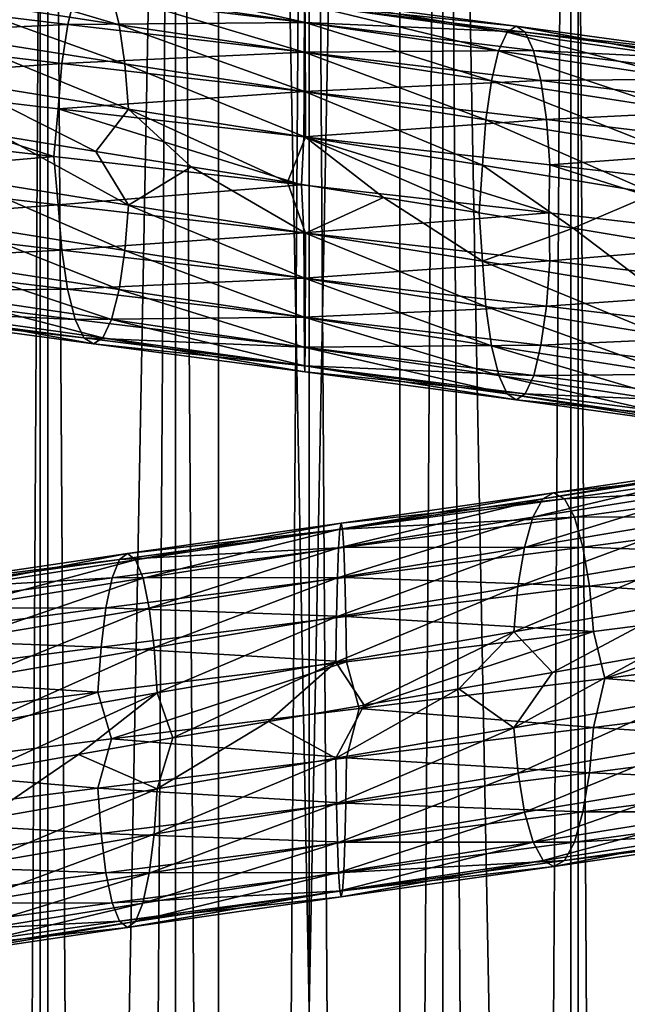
# Model space of a CAD drawing. Header units: metres. Extents: x -109 to 109, y -917 to 389.
# Tile 197 of 256: x -4 to 4, y -472 to -459. Entities that reach past the tile are written whole.
import ezdxf

# ---------------------------------------------------------------- set-up
doc = ezdxf.new("R2010")
doc.units = ezdxf.units.M
doc.layers.add('solid_24503124_XXX_01_SW0001', color=7, linetype='CONTINUOUS')
doc.layers.add('solid_24503124_XXX_01_SW0001_01', color=7, linetype='CONTINUOUS')

msp = doc.modelspace()

# ---------------------------------------------------------------- linework, layer by layer
at = {"layer": 'solid_24503124_XXX_01_SW0001'}
for points in [[(-5.794521, -410, 11.637158), (-5.795265, -535, 11.636799), (-3.557269, -535, 12.503851)], [(-3.557472, -410, -12.503769), (-3.557269, -535, -12.503851), (-5.795265, -535, -11.636799)], [(-3.557472, -410, -12.503769), (-5.795265, -535, -11.636799), (-5.794586, -410, -11.637126)], [(-5.794521, -410, 11.637158), (-3.557269, -535, 12.503851), (-3.557692, -410, 12.503706)], [(-3.557692, -410, 12.503706), (-3.557269, -535, 12.503851), (-1.199402, -410, 12.944548)], [(-1.199508, -410, -12.944538), (-3.557269, -535, -12.503851), (-3.557472, -410, -12.503769)], [(-1.199402, -410, 12.944548), (-3.557269, -535, 12.503851), (-1.198704, -535, 12.944597)], [(-1.199508, -410, -12.944538), (-1.198704, -535, -12.944597), (-3.557269, -535, -12.503851)], [(1.19961, -410, -12.944529), (-1.198704, -535, -12.944597), (-1.199508, -410, -12.944538)], [(1.19961, -410, -12.944529), (1.198704, -535, -12.944597), (-1.198704, -535, -12.944597)], [(-4.996175, -701, -406.876648), (-4.996158, -437, -406.876648), (-3.457402, -437, -407.765076)], [(-3.457262, -701, -407.765137), (-4.996175, -701, -406.876648), (-3.457402, -437, -407.765076)], [(-4.996175, -701, -393.123352), (-3.457262, -701, -392.234863), (-4.996158, -437, -393.123352)], [(-3.457262, -701, -392.234863), (-3.457402, -437, -392.234924), (-4.996158, -437, -393.123352)], [(-3.457262, -701, -407.765137), (-3.457402, -437, -407.765076), (-1.767193, -437, -408.31427)], [(-1.767249, -701, -391.68576), (-1.767193, -437, -391.68573), (-3.457402, -437, -392.234924)], [(-3.457262, -701, -392.234863), (-1.767249, -701, -391.68576), (-3.457402, -437, -392.234924)], [(-1.767249, -701, -408.31424), (-3.457262, -701, -407.765137), (-1.767193, -437, -408.31427)], [(-1.767249, -701, -408.31424), (0, -437, -408.5), (0, -701, -408.5)], [(-1.767249, -701, -408.31424), (-1.767193, -437, -408.31427), (0, -437, -408.5)], [(-1.767249, -701, -391.68576), (0, -701, -391.5), (-1.767193, -437, -391.68573)], [(-1.767193, -437, -391.68573), (0, -701, -391.5), (0, -437, -391.5)], [(1.767249, -701, -391.68576), (1.767193, -437, -391.68573), (0, -437, -391.5)], [(0, -701, -391.5), (1.767249, -701, -391.68576), (0, -437, -391.5)], [(-2.513224, -459.460083, -14.084453), (-2.612041, -459.062195, -14.638239), (-5.091814, -458.693787, -13.971557)], [(-4.899183, -459.091675, -13.442992), (-2.513224, -459.460083, -14.084453), (-5.091814, -458.693787, -13.971557)], [(-0.0547, -459.43219, -14.870553), (-0.057134, -459.188995, -15.53242), (-2.728299, -458.819, -15.289765)], [(-2.612041, -459.062195, -14.638239), (-0.0547, -459.43219, -14.870553), (-2.728299, -458.819, -15.289765)], [(-6.227307, -459.087036, -17.087265), (-3.194536, -459.455444, -17.902618), (-6.376127, -459.604797, -17.495615)], [(-3.095514, -459.05896, -17.347689), (-3.194536, -459.455444, -17.902618), (-6.227307, -459.087036, -17.087265)], [(-2.43713, -459.978851, -13.658015), (-2.513224, -459.460083, -14.084453), (-4.899183, -459.091675, -13.442992)], [(-4.750849, -459.610443, -13.035976), (-2.43713, -459.978851, -13.658015), (-4.899183, -459.091675, -13.442992)], [(-3.095514, -459.05896, -17.347689), (-0.064824, -459.428955, -17.623003), (-3.194536, -459.455444, -17.902618)], [(-0.062387, -459.187378, -16.960361), (-0.064824, -459.428955, -17.623003), (-3.095514, -459.05896, -17.347689)], [(-0.05263, -459.830078, -14.307979), (-0.0547, -459.43219, -14.870553), (-2.612041, -459.062195, -14.638239)], [(-2.513224, -459.460083, -14.084453), (-0.05263, -459.830078, -14.307979), (-2.612041, -459.062195, -14.638239)], [(-0.05976, -459.107391, -16.246262), (2.736031, -459.478973, -16.014271), (-0.062387, -459.187378, -16.960361)], [(2.615813, -459.560577, -15.310621), (2.736031, -459.478973, -16.014271), (-0.05976, -459.107391, -16.246262)], [(-0.057134, -459.188995, -15.53242), (2.615813, -459.560577, -15.310621), (-0.05976, -459.107391, -16.246262)], [(-0.062387, -459.187378, -16.960361), (2.856292, -459.55896, -16.718174), (-0.064824, -459.428955, -17.623003)], [(2.736031, -459.478973, -16.014271), (2.856292, -459.55896, -16.718174), (-0.062387, -459.187378, -16.960361)], [(2.504348, -459.803772, -14.658206), (2.615813, -459.560577, -15.310621), (-0.057134, -459.188995, -15.53242)], [(-0.0547, -459.43219, -14.870553), (2.504348, -459.803772, -14.658206), (-0.057134, -459.188995, -15.53242)], [(-3.194536, -459.455444, -17.902618), (-3.270879, -459.973206, -18.330456), (-6.376127, -459.604797, -17.495615)], [(-3.194536, -459.455444, -17.902618), (-0.066898, -459.825439, -18.186741), (-3.270879, -459.973206, -18.330456)], [(-0.064824, -459.428955, -17.623003), (-0.066898, -459.825439, -18.186741), (-3.194536, -459.455444, -17.902618)], [(-0.051037, -460.348846, -13.874773), (-0.05263, -459.830078, -14.307979), (-2.513224, -459.460083, -14.084453)], [(-2.43713, -459.978851, -13.658015), (-0.051037, -460.348846, -13.874773), (-2.513224, -459.460083, -14.084453)], [(-0.064824, -459.428955, -17.623003), (2.967888, -459.800537, -17.371353), (-0.066898, -459.825439, -18.186741)], [(2.856292, -459.55896, -16.718174), (2.967888, -459.800537, -17.371353), (-0.064824, -459.428955, -17.623003)], [(2.409605, -460.20166, -14.103664), (2.504348, -459.803772, -14.658206), (-0.0547, -459.43219, -14.870553)], [(-0.05263, -459.830078, -14.307979), (2.409605, -460.20166, -14.103664), (-0.0547, -459.43219, -14.870553)], [(-6.376127, -459.604797, -17.495615), (-3.270879, -459.973206, -18.330456), (-6.471883, -460.2034, -17.758364)], [(-2.388303, -460.578064, -13.38438), (-2.43713, -459.978851, -13.658015), (-4.750849, -459.610443, -13.035976)], [(-4.655667, -460.209656, -12.774804), (-2.388303, -460.578064, -13.38438), (-4.750849, -459.610443, -13.035976)], [(-0.066898, -459.825439, -18.186741), (-0.068497, -460.343201, -18.621367), (-3.270879, -459.973206, -18.330456)], [(-0.066898, -459.825439, -18.186741), (3.062827, -460.197021, -17.92704), (-0.068497, -460.343201, -18.621367)], [(2.967888, -459.800537, -17.371353), (3.062827, -460.197021, -17.92704), (-0.066898, -459.825439, -18.186741)], [(2.336649, -460.720428, -13.676645), (2.409605, -460.20166, -14.103664), (-0.05263, -459.830078, -14.307979)], [(-0.051037, -460.348846, -13.874773), (2.336649, -460.720428, -13.676645), (-0.05263, -459.830078, -14.307979)], [(-3.270879, -459.973206, -18.330456), (-3.320001, -460.571808, -18.605742), (-6.471883, -460.2034, -17.758364)], [(-3.270879, -459.973206, -18.330456), (-0.068497, -460.343201, -18.621367), (-3.320001, -460.571808, -18.605742)], [(-0.050014, -460.948059, -13.596796), (-0.051037, -460.348846, -13.874773), (-2.43713, -459.978851, -13.658015)], [(-2.388303, -460.578064, -13.38438), (-0.050014, -460.948059, -13.596796), (-2.43713, -459.978851, -13.658015)], [(-6.471883, -460.2034, -17.758364), (-3.37664, -461.205658, -18.695971), (-6.551762, -460.836243, -17.834396)], [(-6.471883, -460.2034, -17.758364), (-3.320001, -460.571808, -18.605742), (-3.37664, -461.205658, -18.695971)], [(-4.655667, -460.209656, -12.774804), (-4.052975, -460.936523, -12.876695), (-2.821983, -461.137543, -13.200649)], [(-4.655667, -460.209656, -12.774804), (-2.821983, -461.137543, -13.200649), (-2.388303, -460.578064, -13.38438)], [(3.062827, -460.197021, -17.92704), (3.136022, -460.714783, -18.355459), (-0.068497, -460.343201, -18.621367)], [(-0.068497, -460.343201, -18.621367), (-0.069525, -460.941803, -18.901022), (-3.320001, -460.571808, -18.605742)], [(-0.068497, -460.343201, -18.621367), (3.136022, -460.714783, -18.355459), (-0.069525, -460.941803, -18.901022)], [(2.289835, -461.319641, -13.402637), (2.336649, -460.720428, -13.676645), (-0.051037, -460.348846, -13.874773)], [(-0.050014, -460.948059, -13.596796), (2.289835, -461.319641, -13.402637), (-0.051037, -460.348846, -13.874773)], [(-3.320001, -460.571808, -18.605742), (-0.103205, -461.576385, -18.999685), (-3.37664, -461.205658, -18.695971)], [(-3.320001, -460.571808, -18.605742), (-0.069525, -460.941803, -18.901022), (-0.103205, -461.576385, -18.999685)], [(-2.388303, -460.578064, -13.38438), (-2.821983, -461.137543, -13.200649), (-1.561243, -461.339783, -13.408563)], [(-2.388303, -460.578064, -13.38438), (-1.561243, -461.339783, -13.408563), (-0.2884, -461.542236, -13.496805)], [(-2.388303, -460.578064, -13.38438), (-0.2884, -461.542236, -13.496805), (-0.050014, -460.948059, -13.596796)], [(-6.551762, -460.836243, -17.834396), (-3.37664, -461.205658, -18.695971), (-6.472542, -461.473846, -17.760172)], [(3.136022, -460.714783, -18.355459), (3.183119, -461.313385, -18.631121), (-0.069525, -460.941803, -18.901022)], [(-4.656326, -461.480103, -12.776612), (-2.388641, -461.848511, -13.386275), (-4.052975, -460.936523, -12.876695)], [(-2.388641, -461.848511, -13.386275), (-2.821983, -461.137543, -13.200649), (-4.052975, -460.936523, -12.876695)], [(-0.069525, -460.941803, -18.901022), (3.166723, -461.947937, -18.734152), (-0.103205, -461.576385, -18.999685)], [(-3.37664, -461.205658, -18.695971), (-3.320339, -461.842255, -18.607635), (-6.472542, -461.473846, -17.760172)], [(-3.37664, -461.205658, -18.695971), (-0.103205, -461.576385, -18.999685), (-3.320339, -461.842255, -18.607635)], [(-2.388641, -461.848511, -13.386275), (-1.561243, -461.339783, -13.408563), (-2.821983, -461.137543, -13.200649)], [(-2.388641, -461.848511, -13.386275), (-0.050021, -462.218506, -13.598721), (-1.561243, -461.339783, -13.408563)], [(-0.050021, -462.218506, -13.598721), (-0.2884, -461.542236, -13.496805), (-1.561243, -461.339783, -13.408563)], [(-6.472542, -461.473846, -17.760172), (-3.320339, -461.842255, -18.607635), (-6.37736, -462.073029, -17.499001)], [(-4.752083, -462.078674, -13.039362), (-2.437763, -462.447113, -13.661562), (-4.656326, -461.480103, -12.776612)], [(-2.437763, -462.447113, -13.661562), (-2.388641, -461.848511, -13.386275), (-4.656326, -461.480103, -12.776612)], [(-0.103205, -461.576385, -18.999685), (-0.069532, -462.21225, -18.902946), (-3.320339, -461.842255, -18.607635)], [(-0.050021, -462.218506, -13.598721), (0.983873, -461.744629, -13.464141), (-0.2884, -461.542236, -13.496805)], [(-0.103205, -461.576385, -18.999685), (3.166723, -461.947937, -18.734152), (-0.069532, -462.21225, -18.902946)], [(-3.320339, -461.842255, -18.607635), (-3.271512, -462.441467, -18.334002), (-6.37736, -462.073029, -17.499001)], [(-3.320339, -461.842255, -18.607635), (-0.069532, -462.21225, -18.902946), (-3.271512, -462.441467, -18.334002)], [(-2.437763, -462.447113, -13.661562), (-0.05105, -462.817108, -13.878376), (-2.388641, -461.848511, -13.386275)], [(-0.05105, -462.817108, -13.878376), (-0.050021, -462.218506, -13.598721), (-2.388641, -461.848511, -13.386275)], [(3.166723, -461.947937, -18.734152), (3.183443, -462.583832, -18.633018), (-0.069532, -462.21225, -18.902946)], [(-6.37736, -462.073029, -17.499001), (-3.271512, -462.441467, -18.334002), (-6.229027, -462.591797, -17.091984)], [(-4.900903, -462.596436, -13.447712), (-2.514106, -462.964874, -14.089397), (-4.752083, -462.078674, -13.039362)], [(-2.514106, -462.964874, -14.089397), (-2.437763, -462.447113, -13.661562), (-4.752083, -462.078674, -13.039362)], [(-0.069532, -462.21225, -18.902946), (-0.06851, -462.811462, -18.624969), (-3.271512, -462.441467, -18.334002)], [(-0.069532, -462.21225, -18.902946), (3.183443, -462.583832, -18.633018), (-0.06851, -462.811462, -18.624969)], [(-0.05105, -462.817108, -13.878376), (2.337255, -463.18869, -13.680197), (-0.050021, -462.218506, -13.598721)], [(2.337255, -463.18869, -13.680197), (2.290159, -462.590088, -13.404534), (-0.050021, -462.218506, -13.598721)], [(-3.271512, -462.441467, -18.334002), (-3.195418, -462.960236, -17.907564), (-6.229027, -462.591797, -17.091984)], [(-3.271512, -462.441467, -18.334002), (-0.06851, -462.811462, -18.624969), (-3.195418, -462.960236, -17.907564)], [(-2.514106, -462.964874, -14.089397), (-0.052649, -463.334869, -14.313002), (-2.437763, -462.447113, -13.661562)], [(-0.052649, -463.334869, -14.313002), (-0.05105, -462.817108, -13.878376), (-2.437763, -462.447113, -13.661562)], [(-6.229027, -462.591797, -17.091984), (-3.195418, -462.960236, -17.907564), (-6.036396, -462.989716, -16.563419)], [(-5.093932, -462.99295, -13.977368), (-2.613128, -463.361359, -14.644328), (-4.900903, -462.596436, -13.447712)], [(-2.613128, -463.361359, -14.644328), (-2.514106, -462.964874, -14.089397), (-4.900903, -462.596436, -13.447712)], [(3.183443, -462.583832, -18.633018), (3.136629, -463.183014, -18.359011), (-0.06851, -462.811462, -18.624969)], [(-0.06851, -462.811462, -18.624969), (-0.066916, -463.330231, -18.191765), (-3.195418, -462.960236, -17.907564)], [(-0.06851, -462.811462, -18.624969), (3.136629, -463.183014, -18.359011), (-0.066916, -463.330231, -18.191765)], [(-0.052649, -463.334869, -14.313002), (2.410451, -463.706451, -14.108616), (-0.05105, -462.817108, -13.878376)], [(2.410451, -463.706451, -14.108616), (2.337255, -463.18869, -13.680197), (-0.05105, -462.817108, -13.878376)], [(-3.195418, -462.960236, -17.907564), (-3.096601, -463.358124, -17.353777), (-6.036396, -462.989716, -16.563419)], [(-6.036396, -462.989716, -16.563419), (-3.096601, -463.358124, -17.353777), (-5.809767, -463.23291, -15.941566)], [(-5.320827, -463.234528, -14.59995), (-2.729522, -463.602936, -15.296618), (-5.093932, -462.99295, -13.977368)], [(-2.729522, -463.602936, -15.296618), (-2.613128, -463.361359, -14.644328), (-5.093932, -462.99295, -13.977368)], [(-3.195418, -462.960236, -17.907564), (-0.066916, -463.330231, -18.191765), (-3.096601, -463.358124, -17.353777)], [(-2.613128, -463.361359, -14.644328), (-0.054722, -463.731354, -14.876739), (-2.514106, -462.964874, -14.089397)], [(-0.054722, -463.731354, -14.876739), (-0.052649, -463.334869, -14.313002), (-2.514106, -462.964874, -14.089397)], [(-5.809767, -463.23291, -15.941566), (-2.980343, -463.601318, -16.702251), (-5.565341, -463.314514, -15.27088)], [(-3.096601, -463.358124, -17.353777), (-2.980343, -463.601318, -16.702251), (-5.809767, -463.23291, -15.941566)], [(-5.565341, -463.314514, -15.27088), (-2.854955, -463.682922, -15.999561), (-5.320827, -463.234528, -14.59995)], [(-2.854955, -463.682922, -15.999561), (-2.729522, -463.602936, -15.296618), (-5.320827, -463.234528, -14.59995)], [(3.136629, -463.183014, -18.359011), (3.063673, -463.701782, -17.931992), (-0.066916, -463.330231, -18.191765)], [(-2.980343, -463.601318, -16.702251), (-2.854955, -463.682922, -15.999561), (-5.565341, -463.314514, -15.27088)], [(-0.066916, -463.330231, -18.191765), (-0.064847, -463.728119, -17.629189), (-3.096601, -463.358124, -17.353777)], [(-3.096601, -463.358124, -17.353777), (-0.064847, -463.728119, -17.629189), (-2.980343, -463.601318, -16.702251)], [(-2.729522, -463.602936, -15.296618), (-0.05716, -463.972931, -15.53938), (-2.613128, -463.361359, -14.644328)], [(-0.05716, -463.972931, -15.53938), (-0.054722, -463.731354, -14.876739), (-2.613128, -463.361359, -14.644328)], [(-0.066916, -463.330231, -18.191765), (3.063673, -463.701782, -17.931992), (-0.064847, -463.728119, -17.629189)], [(-0.054722, -463.731354, -14.876739), (2.50539, -464.102936, -14.664304), (-0.052649, -463.334869, -14.313002)], [(2.50539, -464.102936, -14.664304), (2.410451, -463.706451, -14.108616), (-0.052649, -463.334869, -14.313002)], [(-2.980343, -463.601318, -16.702251), (-0.062412, -463.971313, -16.967321), (-2.854955, -463.682922, -15.999561)], [(-0.064847, -463.728119, -17.629189), (-0.062412, -463.971313, -16.967321), (-2.980343, -463.601318, -16.702251)], [(-2.854955, -463.682922, -15.999561), (-0.059787, -464.052917, -16.253481), (-2.729522, -463.602936, -15.296618)], [(-0.062412, -463.971313, -16.967321), (-0.059787, -464.052917, -16.253481), (-2.854955, -463.682922, -15.999561)], [(-0.059787, -464.052917, -16.253481), (-0.05716, -463.972931, -15.53938), (-2.729522, -463.602936, -15.296618)], [(3.063673, -463.701782, -17.931992), (2.96893, -464.099701, -17.377449), (-0.064847, -463.728119, -17.629189)], [(-0.064847, -463.728119, -17.629189), (2.96893, -464.099701, -17.377449), (-0.062412, -463.971313, -16.967321)], [(-0.05716, -463.972931, -15.53938), (2.616985, -464.344513, -15.317483), (-0.054722, -463.731354, -14.876739)], [(2.616985, -464.344513, -15.317483), (2.50539, -464.102936, -14.664304), (-0.054722, -463.731354, -14.876739)], [(-0.062412, -463.971313, -16.967321), (2.857465, -464.342896, -16.725035), (-0.059787, -464.052917, -16.253481)], [(2.96893, -464.099701, -17.377449), (2.857465, -464.342896, -16.725035), (-0.062412, -463.971313, -16.967321)], [(-0.059787, -464.052917, -16.253481), (2.737247, -464.4245, -16.021385), (-0.05716, -463.972931, -15.53938)], [(2.857465, -464.342896, -16.725035), (2.737247, -464.4245, -16.021385), (-0.059787, -464.052917, -16.253481)], [(2.737247, -464.4245, -16.021385), (2.616985, -464.344513, -15.317483), (-0.05716, -463.972931, -15.53938)], [(-2.507078, -466.537048, 16.773304), (-5.378362, -466.942017, 16.084969), (-2.60503, -466.778625, 17.428637)], [(-5.151911, -466.86203, 15.407726), (-5.378362, -466.942017, 16.084969), (-2.507078, -466.537048, 16.773304)], [(-2.40152, -466.457062, 16.06708), (-5.151911, -466.86203, 15.407726), (-2.507078, -466.537048, 16.773304)], [(-4.925542, -466.943634, 14.730728), (-5.151911, -466.86203, 15.407726), (-2.40152, -466.457062, 16.06708)], [(-2.296, -466.538666, 15.361111), (-4.925542, -466.943634, 14.730728), (-2.40152, -466.457062, 16.06708)], [(-4.715655, -467.186829, 14.103024), (-4.925542, -466.943634, 14.730728), (-2.296, -466.538666, 15.361111)], [(-2.198163, -466.78186, 14.706544), (-4.715655, -467.186829, 14.103024), (-2.296, -466.538666, 15.361111)], [(-2.60503, -466.778625, 17.428637), (-5.588495, -467.183594, 16.713408), (-2.688361, -467.17511, 17.986156)], [(-5.378362, -466.942017, 16.084969), (-5.588495, -467.183594, 16.713408), (-2.60503, -466.778625, 17.428637)], [(-4.537255, -467.584717, 13.569485), (-4.715655, -467.186829, 14.103024), (-2.198163, -466.78186, 14.706544)], [(-2.115003, -467.179749, 14.150174), (-4.537255, -467.584717, 13.569485), (-2.198163, -466.78186, 14.706544)], [(-2.688361, -467.17511, 17.986156), (-5.767263, -467.580078, 17.248049), (-2.752608, -467.692871, 18.415989)], [(-5.588495, -467.183594, 16.713408), (-5.767263, -467.580078, 17.248049), (-2.688361, -467.17511, 17.986156)], [(-4.399879, -468.103485, 13.158639), (-4.537255, -467.584717, 13.569485), (-2.115003, -467.179749, 14.150174)], [(-2.050967, -467.698517, 13.721746), (-4.399879, -468.103485, 13.158639), (-2.115003, -467.179749, 14.150174)], [(-5.767263, -467.580078, 17.248049), (-5.905089, -468.097839, 17.660242), (-2.752608, -467.692871, 18.415989)], [(-2.752608, -467.692871, 18.415989), (-5.905089, -468.097839, 17.660242), (-2.793946, -468.291473, 18.69256)], [(-4.311729, -468.702698, 12.89501), (-4.399879, -468.103485, 13.158639), (-2.050967, -467.698517, 13.721746)], [(-2.009876, -468.297729, 13.446836), (-4.311729, -468.702698, 12.89501), (-2.050967, -467.698517, 13.721746)], [(0.490811, -467.888123, 18.894238), (-2.793946, -468.291473, 18.69256), (-2.613921, -468.905823, 18.818289)], [(0.353074, -467.894348, 13.591914), (-1.801977, -468.89624, 13.378434), (-2.009876, -468.297729, 13.446836)], [(0.353074, -467.894348, 13.591914), (-0.538377, -468.67865, 13.488484), (-1.801977, -468.89624, 13.378434)], [(0.353074, -467.894348, 13.591914), (0.725353, -468.462311, 13.480282), (-0.538377, -468.67865, 13.488484)], [(-5.905089, -468.097839, 17.660242), (-5.993772, -468.696442, 17.925463), (-2.793946, -468.291473, 18.69256)], [(-2.793946, -468.291473, 18.69256), (-5.993772, -468.696442, 17.925463), (-5.803543, -469.306213, 18.091854)], [(-2.793946, -468.291473, 18.69256), (-5.803543, -469.306213, 18.091854), (-2.613921, -468.905823, 18.818289)], [(-2.009876, -468.297729, 13.446836), (-4.267414, -469.332306, 12.80765), (-4.311729, -468.702698, 12.89501)], [(-2.009876, -468.297729, 13.446836), (-3.049563, -469.114288, 13.150863), (-4.267414, -469.332306, 12.80765)], [(-2.009876, -468.297729, 13.446836), (-1.801977, -468.89624, 13.378434), (-3.049563, -469.114288, 13.150863)], [(-2.010161, -469.568176, 13.448738), (-1.801977, -468.89624, 13.378434), (-0.538377, -468.67865, 13.488484)], [(0.353124, -469.164795, 13.593839), (-2.010161, -469.568176, 13.448738), (-0.538377, -468.67865, 13.488484)], [(-2.613921, -468.905823, 18.818289), (-5.803543, -469.306213, 18.091854), (-2.794231, -469.56192, 18.694464)], [(-2.010161, -469.568176, 13.448738), (-3.049563, -469.114288, 13.150863), (-1.801977, -468.89624, 13.378434)], [(-4.312339, -469.973145, 12.896834), (-4.267414, -469.332306, 12.80765), (-3.049563, -469.114288, 13.150863)], [(-2.010161, -469.568176, 13.448738), (-4.312339, -469.973145, 12.896834), (-3.049563, -469.114288, 13.150863)], [(-5.803543, -469.306213, 18.091854), (-5.994382, -469.966888, 17.927288), (-2.794231, -469.56192, 18.694464)], [(-2.794231, -469.56192, 18.694464), (-5.994382, -469.966888, 17.927288), (-2.75314, -470.161133, 18.419552)], [(-4.401022, -470.571716, 13.162056), (-4.312339, -469.973145, 12.896834), (-2.010161, -469.568176, 13.448738)], [(-2.051499, -470.166779, 13.725309), (-4.401022, -470.571716, 13.162056), (-2.010161, -469.568176, 13.448738)], [(-5.994382, -469.966888, 17.927288), (-5.906231, -470.566071, 17.663658), (-2.75314, -470.161133, 18.419552)], [(-2.75314, -470.161133, 18.419552), (-5.906231, -470.566071, 17.663658), (-2.689104, -470.679901, 17.991125)], [(-4.538848, -471.089478, 13.574249), (-4.401022, -470.571716, 13.162056), (-2.051499, -470.166779, 13.725309)], [(-2.115746, -470.68454, 14.155142), (-4.538848, -471.089478, 13.574249), (-2.051499, -470.166779, 13.725309)], [(-5.906231, -470.566071, 17.663658), (-5.768857, -471.084839, 17.252813), (-2.689104, -470.679901, 17.991125)], [(-2.689104, -470.679901, 17.991125), (-5.768857, -471.084839, 17.252813), (-2.605944, -471.077789, 17.434755)], [(-4.717617, -471.485992, 14.10889), (-4.538848, -471.089478, 13.574249), (-2.115746, -470.68454, 14.155142)], [(-2.199077, -471.081024, 14.712662), (-4.717617, -471.485992, 14.10889), (-2.115746, -470.68454, 14.155142)], [(-5.768857, -471.084839, 17.252813), (-5.590456, -471.482758, 16.719275), (-2.605944, -471.077789, 17.434755)], [(-2.605944, -471.077789, 17.434755), (-5.590456, -471.482758, 16.719275), (-2.508107, -471.320984, 16.780188)], [(-4.927749, -471.72757, 14.737329), (-4.717617, -471.485992, 14.10889), (-2.199077, -471.081024, 14.712662)], [(-2.297029, -471.322601, 15.367994), (-4.927749, -471.72757, 14.737329), (-2.199077, -471.081024, 14.712662)], [(-5.590456, -471.482758, 16.719275), (-5.380569, -471.725952, 16.09157), (-2.508107, -471.320984, 16.780188)], [(-2.508107, -471.320984, 16.780188), (-5.380569, -471.725952, 16.09157), (-2.402587, -471.402588, 16.074219)], [(-5.1542, -471.807556, 15.414572), (-4.927749, -471.72757, 14.737329), (-2.297029, -471.322601, 15.367994)], [(-2.402587, -471.402588, 16.074219), (-5.1542, -471.807556, 15.414572), (-2.297029, -471.322601, 15.367994)], [(-5.380569, -471.725952, 16.09157), (-5.1542, -471.807556, 15.414572), (-2.402587, -471.402588, 16.074219)]]:
    msp.add_3dface(points, dxfattribs=at)
at = {"layer": 'solid_24503124_XXX_01_SW0001_01'}
for points in [[(-1.199402, -410, 12.944548), (-1.198704, -535, 12.944597), (1.198704, -535, 12.944597)], [(-1.199402, -410, 12.944548), (1.198704, -535, 12.944597), (1.199402, -410, 12.944548)], [(1.199402, -410, 12.944548), (1.198704, -535, 12.944597), (3.557269, -535, 12.503851)], [(1.19961, -410, -12.944529), (3.557269, -535, -12.503851), (1.198704, -535, -12.944597)], [(1.199402, -410, 12.944548), (3.557269, -535, 12.503851), (3.557692, -410, 12.503706)], [(3.557568, -410, -12.503741), (3.557269, -535, -12.503851), (1.19961, -410, -12.944529)], [(3.557692, -410, 12.503706), (3.557269, -535, 12.503851), (5.795265, -535, 11.636799)], [(5.79467, -410, -11.637084), (5.795265, -535, -11.636799), (3.557269, -535, -12.503851)], [(5.79467, -410, -11.637084), (3.557269, -535, -12.503851), (3.557568, -410, -12.503741)], [(3.557692, -410, 12.503706), (5.795265, -535, 11.636799), (5.794521, -410, 11.637158)], [(0, -701, -408.5), (0, -437, -408.5), (1.767193, -437, -408.31427)], [(1.767249, -701, -408.31424), (0, -701, -408.5), (1.767193, -437, -408.31427)], [(3.457262, -701, -392.234863), (3.457402, -437, -392.234924), (1.767193, -437, -391.68573)], [(1.767249, -701, -391.68576), (3.457262, -701, -392.234863), (1.767193, -437, -391.68573)], [(1.767249, -701, -408.31424), (1.767193, -437, -408.31427), (3.457402, -437, -407.765076)], [(3.457262, -701, -407.765137), (1.767249, -701, -408.31424), (3.457402, -437, -407.765076)], [(3.457262, -701, -392.234863), (4.996175, -701, -393.123352), (3.457402, -437, -392.234924)], [(3.457262, -701, -407.765137), (3.457402, -437, -407.765076), (4.996158, -437, -406.876648)], [(4.996175, -701, -406.876648), (3.457262, -701, -407.765137), (4.996158, -437, -406.876648)], [(4.996175, -701, -393.123352), (4.996158, -437, -393.123352), (3.457402, -437, -392.234924)], [(2.615813, -459.560577, -15.310621), (5.210865, -459.933716, -14.632229), (2.736031, -459.478973, -16.014271)], [(2.736031, -459.478973, -16.014271), (5.450347, -459.852112, -15.3047), (2.856292, -459.55896, -16.718174)], [(5.210865, -459.933716, -14.632229), (5.450347, -459.852112, -15.3047), (2.736031, -459.478973, -16.014271)], [(2.504348, -459.803772, -14.658206), (4.98882, -460.17691, -14.008721), (2.615813, -459.560577, -15.310621)], [(4.98882, -460.17691, -14.008721), (5.210865, -459.933716, -14.632229), (2.615813, -459.560577, -15.310621)], [(2.856292, -459.55896, -16.718174), (5.689916, -459.932098, -15.977414), (2.967888, -459.800537, -17.371353)], [(5.450347, -459.852112, -15.3047), (5.689916, -459.932098, -15.977414), (2.856292, -459.55896, -16.718174)], [(2.409605, -460.20166, -14.103664), (4.800086, -460.574799, -13.478751), (2.504348, -459.803772, -14.658206)], [(4.800086, -460.574799, -13.478751), (4.98882, -460.17691, -14.008721), (2.504348, -459.803772, -14.658206)], [(2.967888, -459.800537, -17.371353), (5.91222, -460.173676, -16.601652), (3.062827, -460.197021, -17.92704)], [(5.689916, -459.932098, -15.977414), (5.91222, -460.173676, -16.601652), (2.967888, -459.800537, -17.371353)], [(5.91222, -460.173676, -16.601652), (6.101345, -460.57016, -17.132717), (3.062827, -460.197021, -17.92704)], [(2.336649, -460.720428, -13.676645), (4.654752, -461.093567, -13.070652), (2.409605, -460.20166, -14.103664)], [(4.654752, -461.093567, -13.070652), (4.800086, -460.574799, -13.478751), (2.409605, -460.20166, -14.103664)], [(3.062827, -460.197021, -17.92704), (6.101345, -460.57016, -17.132717), (3.136022, -460.714783, -18.355459)], [(6.101345, -460.57016, -17.132717), (6.247154, -461.087921, -17.542154), (3.136022, -460.714783, -18.355459)], [(2.289835, -461.319641, -13.402637), (4.561496, -461.69278, -12.808785), (2.336649, -460.720428, -13.676645)], [(4.561496, -461.69278, -12.808785), (4.654752, -461.093567, -13.070652), (2.336649, -460.720428, -13.676645)], [(3.136022, -460.714783, -18.355459), (6.247154, -461.087921, -17.542154), (3.183119, -461.313385, -18.631121)], [(-0.050014, -460.948059, -13.596796), (-0.2884, -461.542236, -13.496805), (0.983873, -461.744629, -13.464141)], [(-0.069525, -460.941803, -18.901022), (3.183119, -461.313385, -18.631121), (3.166723, -461.947937, -18.734152)], [(-0.050014, -460.948059, -13.596796), (0.983873, -461.744629, -13.464141), (2.246998, -461.947449, -13.311622)], [(-0.050014, -460.948059, -13.596796), (2.246998, -461.947449, -13.311622), (2.289835, -461.319641, -13.402637)], [(6.247154, -461.087921, -17.542154), (6.340974, -461.686523, -17.805601), (3.183119, -461.313385, -18.631121)], [(2.289835, -461.319641, -13.402637), (2.246998, -461.947449, -13.311622), (3.49167, -462.15094, -13.040643)], [(2.289835, -461.319641, -13.402637), (3.49167, -462.15094, -13.040643), (4.561496, -461.69278, -12.808785)], [(3.183119, -461.313385, -18.631121), (6.346676, -462.321564, -17.908461), (3.166723, -461.947937, -18.734152)], [(3.183119, -461.313385, -18.631121), (6.340974, -461.686523, -17.805601), (6.346676, -462.321564, -17.908461)], [(-0.050021, -462.218506, -13.598721), (2.290159, -462.590088, -13.404534), (0.983873, -461.744629, -13.464141)], [(2.290159, -462.590088, -13.404534), (2.246998, -461.947449, -13.311622), (0.983873, -461.744629, -13.464141)], [(4.561496, -461.69278, -12.808785), (3.49167, -462.15094, -13.040643), (4.706374, -462.355133, -12.65289)], [(2.290159, -462.590088, -13.404534), (3.49167, -462.15094, -13.040643), (2.246998, -461.947449, -13.311622)], [(3.166723, -461.947937, -18.734152), (6.346676, -462.321564, -17.908461), (3.183443, -462.583832, -18.633018)], [(2.290159, -462.590088, -13.404534), (4.562141, -462.963226, -12.810598), (3.49167, -462.15094, -13.040643)], [(4.562141, -462.963226, -12.810598), (4.706374, -462.355133, -12.65289), (3.49167, -462.15094, -13.040643)], [(6.346676, -462.321564, -17.908461), (6.34162, -462.95697, -17.807415), (3.183443, -462.583832, -18.633018)], [(4.655961, -463.561829, -13.074046), (4.562141, -462.963226, -12.810598), (2.290159, -462.590088, -13.404534)], [(2.337255, -463.18869, -13.680197), (4.655961, -463.561829, -13.074046), (2.290159, -462.590088, -13.404534)], [(3.183443, -462.583832, -18.633018), (6.34162, -462.95697, -17.807415), (3.136629, -463.183014, -18.359011)], [(6.34162, -462.95697, -17.807415), (6.248363, -463.556183, -17.545547), (3.136629, -463.183014, -18.359011)], [(4.801771, -464.07959, -13.483483), (4.655961, -463.561829, -13.074046), (2.337255, -463.18869, -13.680197)], [(2.410451, -463.706451, -14.108616), (4.801771, -464.07959, -13.483483), (2.337255, -463.18869, -13.680197)], [(3.136629, -463.183014, -18.359011), (6.248363, -463.556183, -17.545547), (3.063673, -463.701782, -17.931992)], [(6.248363, -463.556183, -17.545547), (6.10303, -464.074951, -17.137449), (3.063673, -463.701782, -17.931992)], [(3.063673, -463.701782, -17.931992), (6.10303, -464.074951, -17.137449), (2.96893, -464.099701, -17.377449)], [(4.990895, -464.476074, -14.014548), (4.801771, -464.07959, -13.483483), (2.410451, -463.706451, -14.108616)], [(2.50539, -464.102936, -14.664304), (4.990895, -464.476074, -14.014548), (2.410451, -463.706451, -14.108616)], [(6.10303, -464.074951, -17.137449), (5.914296, -464.472839, -16.607479), (2.96893, -464.099701, -17.377449)], [(5.2132, -464.717651, -14.638786), (4.990895, -464.476074, -14.014548), (2.50539, -464.102936, -14.664304)], [(2.616985, -464.344513, -15.317483), (5.2132, -464.717651, -14.638786), (2.50539, -464.102936, -14.664304)], [(2.96893, -464.099701, -17.377449), (5.914296, -464.472839, -16.607479), (2.857465, -464.342896, -16.725035)], [(5.452769, -464.797638, -15.311501), (5.2132, -464.717651, -14.638786), (2.616985, -464.344513, -15.317483)], [(2.737247, -464.4245, -16.021385), (5.452769, -464.797638, -15.311501), (2.616985, -464.344513, -15.317483)], [(2.857465, -464.342896, -16.725035), (5.692251, -464.716034, -15.983971), (2.737247, -464.4245, -16.021385)], [(5.914296, -464.472839, -16.607479), (5.692251, -464.716034, -15.983971), (2.857465, -464.342896, -16.725035)], [(5.692251, -464.716034, -15.983971), (5.452769, -464.797638, -15.311501), (2.737247, -464.4245, -16.021385)], [(3.090058, -465.733551, 15.221568), (3.232071, -465.651947, 15.921124), (5.944644, -465.251801, 15.118834)], [(5.683443, -465.333374, 14.454529), (3.090058, -465.733551, 15.221568), (5.944644, -465.251801, 15.118834)], [(5.944644, -465.251801, 15.118834), (3.232071, -465.651947, 15.921124), (6.205939, -465.331787, 15.783378)], [(2.958385, -465.976746, 14.572948), (3.090058, -465.733551, 15.221568), (5.683443, -465.333374, 14.454529)], [(5.441261, -465.576569, 13.838593), (2.958385, -465.976746, 14.572948), (5.683443, -465.333374, 14.454529)], [(3.232071, -465.651947, 15.921124), (3.374136, -465.731934, 16.620932), (6.205939, -465.331787, 15.783378)], [(6.205939, -465.331787, 15.783378), (3.374136, -465.731934, 16.620932), (6.448405, -465.573364, 16.400034)], [(0.403337, -466.135284, 15.526844), (0.421874, -466.05368, 16.240429), (3.232071, -465.651947, 15.921124)], [(3.090058, -465.733551, 15.221568), (0.403337, -466.135284, 15.526844), (3.232071, -465.651947, 15.921124)], [(3.232071, -465.651947, 15.921124), (0.421874, -466.05368, 16.240429), (3.374136, -465.731934, 16.620932)], [(2.846464, -466.374634, 14.021631), (2.958385, -465.976746, 14.572948), (5.441261, -465.576569, 13.838593)], [(5.23541, -465.974487, 13.315059), (2.846464, -466.374634, 14.021631), (5.441261, -465.576569, 13.838593)], [(3.374136, -465.731934, 16.620932), (3.505964, -465.973511, 17.270311), (6.448405, -465.573364, 16.400034)], [(6.448405, -465.573364, 16.400034), (3.505964, -465.973511, 17.270311), (6.654681, -465.969849, 16.92465)], [(0.38615, -466.378479, 14.865215), (0.403337, -466.135284, 15.526844), (3.090058, -465.733551, 15.221568)], [(2.958385, -465.976746, 14.572948), (0.38615, -466.378479, 14.865215), (3.090058, -465.733551, 15.221568)], [(0.421874, -466.05368, 16.240429), (0.440417, -466.133667, 16.954273), (3.374136, -465.731934, 16.620932)], [(3.374136, -465.731934, 16.620932), (0.440417, -466.133667, 16.954273), (3.505964, -465.973511, 17.270311)], [(0.371542, -466.776398, 14.302842), (0.38615, -466.378479, 14.865215), (2.958385, -465.976746, 14.572948)], [(2.846464, -466.374634, 14.021631), (0.371542, -466.776398, 14.302842), (2.958385, -465.976746, 14.572948)], [(0.440417, -466.133667, 16.954273), (0.457624, -466.375275, 17.616676), (3.505964, -465.973511, 17.270311)], [(3.505964, -465.973511, 17.270311), (0.457624, -466.375275, 17.616676), (3.618115, -466.369995, 17.822767)], [(2.760282, -466.893402, 13.597095), (2.846464, -466.374634, 14.021631), (5.23541, -465.974487, 13.315059)], [(5.076896, -466.493256, 12.911917), (2.760282, -466.893402, 13.597095), (5.23541, -465.974487, 13.315059)], [(3.505964, -465.973511, 17.270311), (3.618115, -466.369995, 17.822767), (6.654681, -465.969849, 16.92465)], [(6.654681, -465.969849, 16.92465), (3.618115, -466.369995, 17.822767), (6.813715, -466.48761, 17.329115)], [(0.440417, -466.133667, 16.954273), (-2.507078, -466.537048, 16.773304), (0.457624, -466.375275, 17.616676)], [(-2.40152, -466.457062, 16.06708), (-2.507078, -466.537048, 16.773304), (0.440417, -466.133667, 16.954273)], [(0.421874, -466.05368, 16.240429), (-2.40152, -466.457062, 16.06708), (0.440417, -466.133667, 16.954273)], [(-2.296, -466.538666, 15.361111), (-2.40152, -466.457062, 16.06708), (0.421874, -466.05368, 16.240429)], [(0.403337, -466.135284, 15.526844), (-2.296, -466.538666, 15.361111), (0.421874, -466.05368, 16.240429)], [(-2.198163, -466.78186, 14.706544), (-2.296, -466.538666, 15.361111), (0.403337, -466.135284, 15.526844)], [(0.38615, -466.378479, 14.865215), (-2.198163, -466.78186, 14.706544), (0.403337, -466.135284, 15.526844)], [(0.457624, -466.375275, 17.616676), (-2.60503, -466.778625, 17.428637), (0.472263, -466.771759, 18.180212)], [(-2.507078, -466.537048, 16.773304), (-2.60503, -466.778625, 17.428637), (0.457624, -466.375275, 17.616676)], [(-2.115003, -467.179749, 14.150174), (-2.198163, -466.78186, 14.706544), (0.38615, -466.378479, 14.865215)], [(0.371542, -466.776398, 14.302842), (-2.115003, -467.179749, 14.150174), (0.38615, -466.378479, 14.865215)], [(0.360292, -467.295166, 13.869792), (0.371542, -466.776398, 14.302842), (2.846464, -466.374634, 14.021631)], [(2.760282, -466.893402, 13.597095), (0.360292, -467.295166, 13.869792), (2.846464, -466.374634, 14.021631)], [(0.457624, -466.375275, 17.616676), (0.472263, -466.771759, 18.180212), (3.618115, -466.369995, 17.822767)], [(3.618115, -466.369995, 17.822767), (0.472263, -466.771759, 18.180212), (3.704581, -466.887756, 18.248695)], [(3.618115, -466.369995, 17.822767), (3.704581, -466.887756, 18.248695), (6.813715, -466.48761, 17.329115)], [(2.70498, -467.492615, 13.324681), (2.760282, -466.893402, 13.597095), (5.076896, -466.493256, 12.911917)], [(4.975182, -467.092438, 12.65323), (2.70498, -467.492615, 13.324681), (5.076896, -466.493256, 12.911917)], [(6.813715, -466.48761, 17.329115), (3.704581, -466.887756, 18.248695), (6.916043, -467.086212, 17.589363)], [(0.472263, -466.771759, 18.180212), (-2.688361, -467.17511, 17.986156), (0.483549, -467.28952, 18.614681)], [(-2.60503, -466.778625, 17.428637), (-2.688361, -467.17511, 17.986156), (0.472263, -466.771759, 18.180212)], [(-2.050967, -467.698517, 13.721746), (-2.115003, -467.179749, 14.150174), (0.371542, -466.776398, 14.302842)], [(0.360292, -467.295166, 13.869792), (-2.050967, -467.698517, 13.721746), (0.371542, -466.776398, 14.302842)], [(0.472263, -466.771759, 18.180212), (0.483549, -467.28952, 18.614681), (3.704581, -466.887756, 18.248695)], [(0.353074, -467.894348, 13.591914), (0.360292, -467.295166, 13.869792), (2.760282, -466.893402, 13.597095)], [(2.70498, -467.492615, 13.324681), (0.353074, -467.894348, 13.591914), (2.760282, -466.893402, 13.597095)], [(3.704581, -466.887756, 18.248695), (0.483549, -467.28952, 18.614681), (3.760216, -467.486359, 18.522753)], [(3.704581, -466.887756, 18.248695), (3.760216, -467.486359, 18.522753), (6.916043, -467.086212, 17.589363)], [(6.916043, -467.086212, 17.589363), (3.760216, -467.486359, 18.522753), (3.910724, -468.108521, 18.592491)], [(6.916043, -467.086212, 17.589363), (3.910724, -468.108521, 18.592491), (7.051026, -467.711731, 17.642202)], [(-2.688361, -467.17511, 17.986156), (-2.752608, -467.692871, 18.415989), (0.483549, -467.28952, 18.614681)], [(4.975182, -467.092438, 12.65323), (3.219089, -468.031586, 13.109879), (2.70498, -467.492615, 13.324681)], [(4.975182, -467.092438, 12.65323), (4.434456, -467.81601, 12.750001), (3.219089, -468.031586, 13.109879)], [(0.483549, -467.28952, 18.614681), (-2.752608, -467.692871, 18.415989), (0.490811, -467.888123, 18.894238)], [(-2.009876, -468.297729, 13.446836), (-2.050967, -467.698517, 13.721746), (0.360292, -467.295166, 13.869792)], [(0.353074, -467.894348, 13.591914), (-2.009876, -468.297729, 13.446836), (0.360292, -467.295166, 13.869792)], [(0.483549, -467.28952, 18.614681), (0.490811, -467.888123, 18.894238), (3.760216, -467.486359, 18.522753)], [(2.70498, -467.492615, 13.324681), (0.725353, -468.462311, 13.480282), (0.353074, -467.894348, 13.591914)], [(3.760216, -467.486359, 18.522753), (0.490811, -467.888123, 18.894238), (0.662437, -468.50589, 18.987968)], [(3.760216, -467.486359, 18.522753), (0.662437, -468.50589, 18.987968), (3.910724, -468.108521, 18.592491)], [(2.70498, -467.492615, 13.324681), (1.980169, -468.246857, 13.35389), (0.725353, -468.462311, 13.480282)], [(2.70498, -467.492615, 13.324681), (3.219089, -468.031586, 13.109879), (1.980169, -468.246857, 13.35389)], [(-2.752608, -467.692871, 18.415989), (-2.793946, -468.291473, 18.69256), (0.490811, -467.888123, 18.894238)], [(7.051026, -467.711731, 17.642202), (3.910724, -468.108521, 18.592491), (6.916747, -468.356659, 17.591154)], [(2.705363, -468.763062, 13.326568), (3.219089, -468.031586, 13.109879), (4.434456, -467.81601, 12.750001)], [(4.975886, -468.362885, 12.655021), (2.705363, -468.763062, 13.326568), (4.434456, -467.81601, 12.750001)], [(0.490811, -467.888123, 18.894238), (-2.613921, -468.905823, 18.818289), (0.662437, -468.50589, 18.987968)], [(3.910724, -468.108521, 18.592491), (0.662437, -468.50589, 18.987968), (3.760599, -468.756805, 18.524639)], [(2.705363, -468.763062, 13.326568), (1.980169, -468.246857, 13.35389), (3.219089, -468.031586, 13.109879)], [(3.910724, -468.108521, 18.592491), (3.760599, -468.756805, 18.524639), (6.916747, -468.356659, 17.591154)], [(0.353124, -469.164795, 13.593839), (0.725353, -468.462311, 13.480282), (1.980169, -468.246857, 13.35389)], [(2.705363, -468.763062, 13.326568), (0.353124, -469.164795, 13.593839), (1.980169, -468.246857, 13.35389)], [(2.760998, -469.361664, 13.600626), (2.705363, -468.763062, 13.326568), (4.975886, -468.362885, 12.655021)], [(5.078215, -468.961487, 12.91527), (2.760998, -469.361664, 13.600626), (4.975886, -468.362885, 12.655021)], [(6.916747, -468.356659, 17.591154), (3.760599, -468.756805, 18.524639), (6.815033, -468.955841, 17.332468)], [(0.662437, -468.50589, 18.987968), (-2.613921, -468.905823, 18.818289), (0.490861, -469.158569, 18.89616)], [(0.353124, -469.164795, 13.593839), (-0.538377, -468.67865, 13.488484), (0.725353, -468.462311, 13.480282)], [(0.662437, -468.50589, 18.987968), (0.490861, -469.158569, 18.89616), (3.760599, -468.756805, 18.524639)], [(0.360386, -469.763397, 13.873394), (0.353124, -469.164795, 13.593839), (2.705363, -468.763062, 13.326568)], [(2.760998, -469.361664, 13.600626), (0.360386, -469.763397, 13.873394), (2.705363, -468.763062, 13.326568)], [(3.760599, -468.756805, 18.524639), (0.490861, -469.158569, 18.89616), (3.705297, -469.355988, 18.252226)], [(3.760599, -468.756805, 18.524639), (3.705297, -469.355988, 18.252226), (6.815033, -468.955841, 17.332468)], [(-2.613921, -468.905823, 18.818289), (-2.794231, -469.56192, 18.694464), (0.490861, -469.158569, 18.89616)], [(2.847464, -469.879425, 14.026554), (2.760998, -469.361664, 13.600626), (5.078215, -468.961487, 12.91527)], [(5.237248, -469.479248, 13.319734), (2.847464, -469.879425, 14.026554), (5.078215, -468.961487, 12.91527)], [(6.815033, -468.955841, 17.332468), (3.705297, -469.355988, 18.252226), (6.656519, -469.474609, 16.929325)], [(0.490861, -469.158569, 18.89616), (-2.794231, -469.56192, 18.694464), (0.483643, -469.757751, 18.618284)], [(-2.051499, -470.166779, 13.725309), (-2.010161, -469.568176, 13.448738), (0.353124, -469.164795, 13.593839)], [(0.360386, -469.763397, 13.873394), (-2.051499, -470.166779, 13.725309), (0.353124, -469.164795, 13.593839)], [(0.490861, -469.158569, 18.89616), (0.483643, -469.757751, 18.618284), (3.705297, -469.355988, 18.252226)], [(0.371672, -470.281158, 14.307863), (0.360386, -469.763397, 13.873394), (2.760998, -469.361664, 13.600626)], [(2.847464, -469.879425, 14.026554), (0.371672, -470.281158, 14.307863), (2.760998, -469.361664, 13.600626)], [(3.705297, -469.355988, 18.252226), (0.483643, -469.757751, 18.618284), (3.619114, -469.874756, 17.82769)], [(3.705297, -469.355988, 18.252226), (3.619114, -469.874756, 17.82769), (6.656519, -469.474609, 16.929325)], [(-2.794231, -469.56192, 18.694464), (-2.75314, -470.161133, 18.419552), (0.483643, -469.757751, 18.618284)], [(2.959615, -470.275909, 14.579009), (2.847464, -469.879425, 14.026554), (5.237248, -469.479248, 13.319734)], [(5.443524, -469.875732, 13.84435), (2.959615, -470.275909, 14.579009), (5.237248, -469.479248, 13.319734)], [(6.656519, -469.474609, 16.929325), (3.619114, -469.874756, 17.82769), (6.450668, -469.872528, 16.40579)], [(0.483643, -469.757751, 18.618284), (-2.75314, -470.161133, 18.419552), (0.472394, -470.27652, 18.185234)], [(-2.115746, -470.68454, 14.155142), (-2.051499, -470.166779, 13.725309), (0.360386, -469.763397, 13.873394)], [(0.371672, -470.281158, 14.307863), (-2.115746, -470.68454, 14.155142), (0.360386, -469.763397, 13.873394)], [(0.483643, -469.757751, 18.618284), (0.472394, -470.27652, 18.185234), (3.619114, -469.874756, 17.82769)], [(0.386311, -470.677643, 14.871398), (0.371672, -470.281158, 14.307863), (2.847464, -469.879425, 14.026554)], [(2.959615, -470.275909, 14.579009), (0.386311, -470.677643, 14.871398), (2.847464, -469.879425, 14.026554)], [(3.619114, -469.874756, 17.82769), (0.472394, -470.27652, 18.185234), (3.507194, -470.272675, 17.276373)], [(3.091443, -470.517487, 15.228389), (2.959615, -470.275909, 14.579009), (5.443524, -469.875732, 13.84435)], [(5.68599, -470.11734, 14.461006), (3.091443, -470.517487, 15.228389), (5.443524, -469.875732, 13.84435)], [(6.450668, -469.872528, 16.40579), (3.507194, -470.272675, 17.276373), (6.208486, -470.115723, 15.789855)], [(3.619114, -469.874756, 17.82769), (3.507194, -470.272675, 17.276373), (6.450668, -469.872528, 16.40579)], [(-2.75314, -470.161133, 18.419552), (-2.689104, -470.679901, 17.991125), (0.472394, -470.27652, 18.185234)], [(3.233507, -470.597473, 15.928198), (3.091443, -470.517487, 15.228389), (5.68599, -470.11734, 14.461006)], [(5.947285, -470.197327, 15.125551), (3.233507, -470.597473, 15.928198), (5.68599, -470.11734, 14.461006)], [(3.375521, -470.515869, 16.627752), (3.233507, -470.597473, 15.928198), (5.947285, -470.197327, 15.125551)], [(6.208486, -470.115723, 15.789855), (3.375521, -470.515869, 16.627752), (5.947285, -470.197327, 15.125551)], [(3.507194, -470.272675, 17.276373), (3.375521, -470.515869, 16.627752), (6.208486, -470.115723, 15.789855)], [(0.472394, -470.27652, 18.185234), (-2.689104, -470.679901, 17.991125), (0.457785, -470.674438, 17.62286)], [(-2.199077, -471.081024, 14.712662), (-2.115746, -470.68454, 14.155142), (0.371672, -470.281158, 14.307863)], [(0.386311, -470.677643, 14.871398), (-2.199077, -471.081024, 14.712662), (0.371672, -470.281158, 14.307863)], [(0.403518, -470.91922, 15.533802), (0.386311, -470.677643, 14.871398), (2.959615, -470.275909, 14.579009)], [(3.091443, -470.517487, 15.228389), (0.403518, -470.91922, 15.533802), (2.959615, -470.275909, 14.579009)], [(3.507194, -470.272675, 17.276373), (0.457785, -470.674438, 17.62286), (3.375521, -470.515869, 16.627752)], [(0.472394, -470.27652, 18.185234), (0.457785, -470.674438, 17.62286), (3.507194, -470.272675, 17.276373)], [(0.422061, -470.999207, 16.247646), (0.403518, -470.91922, 15.533802), (3.091443, -470.517487, 15.228389)], [(3.233507, -470.597473, 15.928198), (0.422061, -470.999207, 16.247646), (3.091443, -470.517487, 15.228389)], [(0.440598, -470.917633, 16.961231), (0.422061, -470.999207, 16.247646), (3.233507, -470.597473, 15.928198)], [(3.375521, -470.515869, 16.627752), (0.440598, -470.917633, 16.961231), (3.233507, -470.597473, 15.928198)], [(0.457785, -470.674438, 17.62286), (0.440598, -470.917633, 16.961231), (3.375521, -470.515869, 16.627752)], [(-2.689104, -470.679901, 17.991125), (-2.605944, -471.077789, 17.434755), (0.457785, -470.674438, 17.62286)], [(0.457785, -470.674438, 17.62286), (-2.605944, -471.077789, 17.434755), (0.440598, -470.917633, 16.961231)], [(-2.297029, -471.322601, 15.367994), (-2.199077, -471.081024, 14.712662), (0.386311, -470.677643, 14.871398)], [(0.403518, -470.91922, 15.533802), (-2.297029, -471.322601, 15.367994), (0.386311, -470.677643, 14.871398)], [(-2.605944, -471.077789, 17.434755), (-2.508107, -471.320984, 16.780188), (0.440598, -470.917633, 16.961231)], [(0.440598, -470.917633, 16.961231), (-2.508107, -471.320984, 16.780188), (0.422061, -470.999207, 16.247646)], [(-2.402587, -471.402588, 16.074219), (-2.297029, -471.322601, 15.367994), (0.403518, -470.91922, 15.533802)], [(0.422061, -470.999207, 16.247646), (-2.402587, -471.402588, 16.074219), (0.403518, -470.91922, 15.533802)], [(-2.508107, -471.320984, 16.780188), (-2.402587, -471.402588, 16.074219), (0.422061, -470.999207, 16.247646)]]:
    msp.add_3dface(points, dxfattribs=at)

doc.saveas('drawing.dxf')
